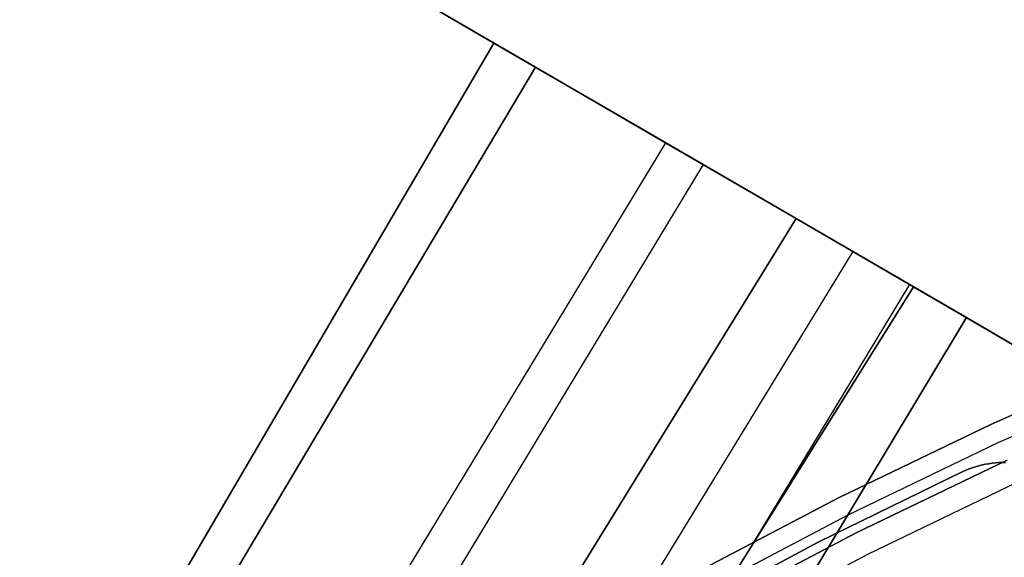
# Model space of a CAD drawing. Header units: millimetres. Extents: x -267 to 897, y -4167 to -3150.
# Tile 168 of 177: x 252 to 272, y -3429 to -3418. Entities that reach past the tile are written whole.
import ezdxf

# ---------------------------------------------------------------- set-up
doc = ezdxf.new("R2010")
doc.units = ezdxf.units.MM
doc.layers.add('1', color=7, linetype='Continuous')
doc.layers.add('BLANCO METALICO', color=7, linetype='Continuous', true_color=0xededed)

msp = doc.modelspace()

# ---------------------------------------------------------------- linework, layer by layer
at = {"layer": '1', "color": 29, "true_color": 0x4d342b}
for p, q in [((251.564, -3412.729, 82.531), (261.896, -3418.733, 84.555)), ((261.896, -3418.733, 84.555), (251.564, -3412.729, 82.531)), ((262.745, -3419.226, 78.554), (252.284, -3413.147, 76.504)), ((252.284, -3413.147, 76.504), (262.745, -3419.226, 78.554)), ((261.896, -3418.733, 84.555), (202.669, -3519.925, 85.528)), ((202.669, -3519.925, 85.528), (261.896, -3418.733, 84.555)), ((261.896, -3418.733, 84.555), (264.742, -3420.386, 85.035)), ((264.742, -3420.386, 85.035), (261.896, -3418.733, 84.555)), ((202.781, -3519.991, 79.524), (262.745, -3419.226, 78.554)), ((262.745, -3419.226, 78.554), (202.781, -3519.991, 79.524)), ((265.401, -3420.769, 78.993), (262.745, -3419.226, 78.554)), ((262.745, -3419.226, 78.554), (265.401, -3420.769, 78.993)), ((264.742, -3420.386, 85.035), (267.6, -3422.047, 85.402)), ((267.6, -3422.047, 85.402), (264.742, -3420.386, 85.035)), ((265.401, -3420.769, 78.993), (204.648, -3521.092, 79.537)), ((268.068, -3422.32, 79.331), (265.401, -3420.769, 78.993)), ((265.401, -3420.769, 78.993), (268.068, -3422.32, 79.331)), ((266.169, -3421.215, 85.232), (205.488, -3521.588, 85.612)), ((267.6, -3422.047, 85.402), (270.466, -3423.713, 85.657)), ((270.466, -3423.713, 85.657), (267.6, -3422.047, 85.402)), ((268.068, -3422.32, 79.331), (206.515, -3522.194, 79.552)), ((206.515, -3522.194, 79.552), (268.068, -3422.32, 79.331)), ((271.549, -3424.342, 79.568), (268.068, -3422.32, 79.331)), ((268.068, -3422.32, 79.331), (271.549, -3424.342, 79.568)), ((269.226, -3422.992, 79.449), (208.044, -3523.096, 79.561)), ((270.466, -3423.713, 85.657), (208.308, -3523.252, 85.657)), ((208.308, -3523.252, 85.657), (270.466, -3423.713, 85.657)), ((270.386, -3423.667, 79.528), (249.149, -3458.706, 79.542)), ((270.466, -3423.713, 85.657), (287.876, -3433.835, 85.657)), ((287.876, -3433.835, 85.657), (270.466, -3423.713, 85.657)), ((253.893, -3453.715, 79.568), (271.549, -3424.342, 79.568)), ((271.549, -3424.342, 79.568), (253.893, -3453.715, 79.568)), ((287.876, -3433.835, 79.568), (271.549, -3424.342, 79.568)), ((271.549, -3424.342, 79.568), (287.876, -3433.835, 79.568))]:
    msp.add_line(p, q, dxfattribs=at)
at = {"layer": 'BLANCO METALICO'}
for p, q in [((272.046, -3426.524, 243.532), (275.19, -3425.142, 243.532)), ((275.19, -3425.142, 241.916), (272.046, -3426.524, 241.916)), ((275.19, -3425.142, 240.416), (272.046, -3426.524, 240.416)), ((272.046, -3426.524, 242.724), (275.19, -3425.142, 242.724)), ((272.046, -3426.524, 241.166), (275.19, -3425.142, 241.166)), ((272.213, -3426.888, 243.532), (275.345, -3425.511, 243.532)), ((268.951, -3428.015, 243.532), (272.046, -3426.524, 243.532)), ((272.046, -3426.524, 241.916), (268.951, -3428.015, 241.916)), ((272.046, -3426.524, 240.416), (268.951, -3428.015, 240.416)), ((268.951, -3428.015, 242.724), (272.046, -3426.524, 242.724)), ((268.951, -3428.015, 241.166), (272.046, -3426.524, 241.166)), ((269.131, -3428.372, 243.532), (272.213, -3426.888, 243.532)), ((272.381, -3427.251, 243.532), (269.311, -3428.729, 243.532)), ((269.311, -3428.729, 241.916), (272.381, -3427.251, 241.916)), ((272.381, -3427.251, 242.724), (269.311, -3428.729, 242.724)), ((269.311, -3428.729, 240.416), (272.381, -3427.251, 240.416)), ((271.869, -3427.352, 259.532), (271.802, -3427.369, 259.532)), ((271.802, -3427.369, 262.032), (271.869, -3427.352, 262.032)), ((271.869, -3427.352, 256.532), (271.802, -3427.369, 256.532)), ((271.869, -3427.352, 260.782), (271.802, -3427.369, 260.782)), ((271.802, -3427.369, 258.032), (271.869, -3427.352, 258.032)), ((271.937, -3427.338, 259.532), (271.869, -3427.352, 259.532)), ((271.869, -3427.352, 262.032), (271.937, -3427.338, 262.032)), ((271.937, -3427.338, 256.532), (271.869, -3427.352, 256.532)), ((271.937, -3427.338, 260.782), (271.869, -3427.352, 260.782)), ((271.869, -3427.352, 258.032), (271.937, -3427.338, 258.032)), ((272.005, -3427.326, 259.532), (271.937, -3427.338, 259.532)), ((271.937, -3427.338, 262.032), (272.005, -3427.326, 262.032)), ((272.005, -3427.326, 256.532), (271.937, -3427.338, 256.532)), ((272.005, -3427.326, 260.782), (271.937, -3427.338, 260.782)), ((271.937, -3427.338, 258.032), (272.005, -3427.326, 258.032)), ((272.073, -3427.316, 259.532), (272.005, -3427.326, 259.532)), ((272.005, -3427.326, 262.032), (272.073, -3427.316, 262.032)), ((272.073, -3427.316, 256.532), (272.005, -3427.326, 256.532)), ((272.073, -3427.316, 260.782), (272.005, -3427.326, 260.782)), ((272.005, -3427.326, 258.032), (272.073, -3427.316, 258.032)), ((272.142, -3427.308, 259.532), (272.073, -3427.316, 259.532)), ((272.073, -3427.316, 262.032), (272.142, -3427.308, 262.032)), ((272.142, -3427.308, 256.532), (272.073, -3427.316, 256.532)), ((272.142, -3427.308, 260.782), (272.073, -3427.316, 260.782)), ((272.073, -3427.316, 258.032), (272.142, -3427.308, 258.032)), ((272.21, -3427.303, 259.532), (272.142, -3427.308, 259.532)), ((272.142, -3427.308, 262.032), (272.21, -3427.303, 262.032)), ((272.21, -3427.303, 256.532), (272.142, -3427.308, 256.532)), ((272.21, -3427.303, 260.782), (272.142, -3427.308, 260.782)), ((272.142, -3427.308, 258.032), (272.21, -3427.303, 258.032)), ((272.279, -3427.3, 259.532), (272.21, -3427.303, 259.532)), ((272.21, -3427.303, 262.032), (272.279, -3427.3, 262.032)), ((272.279, -3427.3, 256.532), (272.21, -3427.303, 256.532)), ((272.279, -3427.3, 260.782), (272.21, -3427.303, 260.782)), ((272.21, -3427.303, 258.032), (272.279, -3427.3, 258.032)), ((272.348, -3427.3, 259.532), (272.279, -3427.3, 259.532)), ((272.279, -3427.3, 262.032), (272.348, -3427.3, 262.032)), ((272.348, -3427.3, 256.532), (272.279, -3427.3, 256.532)), ((272.348, -3427.3, 260.782), (272.279, -3427.3, 260.782)), ((272.279, -3427.3, 258.032), (272.348, -3427.3, 258.032)), ((271.479, -3427.487, 259.532), (268.536, -3428.923, 259.532)), ((268.536, -3428.923, 262.032), (271.479, -3427.487, 262.032)), ((271.479, -3427.487, 256.532), (268.536, -3428.923, 256.532)), ((271.479, -3427.487, 260.782), (268.536, -3428.923, 260.782)), ((268.536, -3428.923, 258.032), (271.479, -3427.487, 258.032)), ((271.542, -3427.459, 259.532), (271.479, -3427.487, 259.532)), ((271.479, -3427.487, 262.032), (271.542, -3427.459, 262.032)), ((271.542, -3427.459, 256.532), (271.479, -3427.487, 256.532)), ((271.542, -3427.459, 260.782), (271.479, -3427.487, 260.782)), ((271.479, -3427.487, 258.032), (271.542, -3427.459, 258.032)), ((271.479, -3427.487, 259.532), (271.479, -3427.487, 262.032)), ((271.479, -3427.487, 259.532), (271.479, -3427.487, 256.532)), ((271.606, -3427.433, 259.532), (271.542, -3427.459, 259.532)), ((271.542, -3427.459, 262.032), (271.606, -3427.433, 262.032)), ((271.606, -3427.433, 256.532), (271.542, -3427.459, 256.532)), ((271.606, -3427.433, 260.782), (271.542, -3427.459, 260.782)), ((271.542, -3427.459, 258.032), (271.606, -3427.433, 258.032)), ((271.67, -3427.41, 259.532), (271.606, -3427.433, 259.532)), ((271.606, -3427.433, 262.032), (271.67, -3427.41, 262.032)), ((271.67, -3427.41, 256.532), (271.606, -3427.433, 256.532)), ((271.67, -3427.41, 260.782), (271.606, -3427.433, 260.782)), ((271.606, -3427.433, 258.032), (271.67, -3427.41, 258.032)), ((271.736, -3427.388, 259.532), (271.67, -3427.41, 259.532)), ((271.67, -3427.41, 262.032), (271.736, -3427.388, 262.032)), ((271.736, -3427.388, 256.532), (271.67, -3427.41, 256.532)), ((271.736, -3427.388, 260.782), (271.67, -3427.41, 260.782)), ((271.67, -3427.41, 258.032), (271.736, -3427.388, 258.032)), ((271.802, -3427.369, 259.532), (271.736, -3427.388, 259.532)), ((271.736, -3427.388, 262.032), (271.802, -3427.369, 262.032)), ((271.802, -3427.369, 256.532), (271.736, -3427.388, 256.532)), ((271.802, -3427.369, 260.782), (271.736, -3427.388, 260.782)), ((271.736, -3427.388, 258.032), (271.802, -3427.369, 258.032)), ((269.536, -3429.176, 239.116), (272.59, -3427.705, 239.116)), ((269.536, -3429.176, 239.916), (272.59, -3427.705, 239.916)), ((265.91, -3429.611, 243.532), (268.951, -3428.015, 243.532)), ((268.951, -3428.015, 241.916), (265.91, -3429.611, 241.916)), ((268.951, -3428.015, 240.416), (265.91, -3429.611, 240.416)), ((265.91, -3429.611, 242.724), (268.951, -3428.015, 242.724)), ((265.91, -3429.611, 241.166), (268.951, -3428.015, 241.166)), ((266.102, -3429.962, 243.532), (269.131, -3428.372, 243.532)), ((269.311, -3428.729, 243.532), (266.294, -3430.313, 243.532)), ((266.294, -3430.313, 241.916), (269.311, -3428.729, 241.916)), ((269.311, -3428.729, 242.724), (266.294, -3430.313, 242.724)), ((266.294, -3430.313, 240.416), (269.311, -3428.729, 240.416)), ((268.536, -3428.923, 259.532), (265.646, -3430.46, 259.532)), ((265.646, -3430.46, 262.032), (268.536, -3428.923, 262.032)), ((268.536, -3428.923, 256.532), (265.646, -3430.46, 256.532)), ((268.536, -3428.923, 260.782), (265.646, -3430.46, 260.782)), ((265.646, -3430.46, 258.032), (268.536, -3428.923, 258.032)), ((266.534, -3430.751, 239.116), (269.536, -3429.176, 239.116)), ((266.534, -3430.751, 239.916), (269.536, -3429.176, 239.916))]:
    msp.add_line(p, q, dxfattribs=at)

doc.saveas('drawing.dxf')
